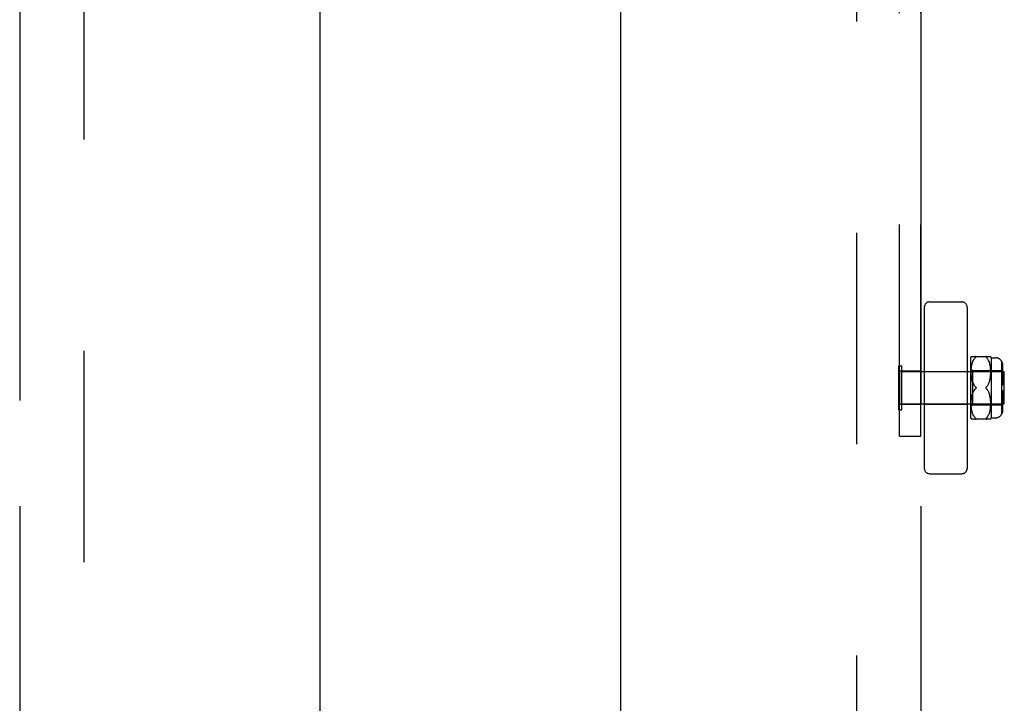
# Model space of a CAD drawing. Header units: inches. Extents: x 0 to 224, y 0 to 145.
# Tile 26 of 63: x 107.02 to 112.75, y 46.25 to 50.23. Entities that reach past the tile are written whole.
import ezdxf

# ---------------------------------------------------------------- set-up
doc = ezdxf.new("R2010")
doc.units = ezdxf.units.IN
doc.header["$LTSCALE"] = 12.302632
doc.header["$MEASUREMENT"] = 0
doc.linetypes.add('HIDDEN', pattern=[0.2, 0.1, -0.1])
doc.linetypes.add('PHANTOM', pattern=[0.8, 0.45, -0.05, 0.1, -0.05, 0.1, -0.05])
doc.layers.get('0').update_dxf_attribs({"linetype": 'CONTINUOUS'})
for name, color, linetype in [('02___PRT_ALL_AXES', 7, 'CONTINUOUS'), ('AVAILABLE_DOOR_SPACES', 7, 'CONTINUOUS'), ('DEFAULT_2', 8, 'HIDDEN')]:
    doc.layers.add(name, color=color, linetype=linetype)

msp = doc.modelspace()

# ---------------------------------------------------------------- linework, layer by layer
at = {"color": 3, "linetype": 'Continuous'}
for p, q in [((108.7689, 44.7007), (108.7689, 61.2007)), ((110.5189, 61.2007), (110.5189, 44.7007))]:
    msp.add_line(p, q, dxfattribs=at)
at = {"layer": '02___PRT_ALL_AXES', "color": 8, "linetype": 'HIDDEN'}
for p, q in [((112.2689, 48.1827), (112.1439, 48.1827)), ((112.1439, 48.1827), (112.1439, 47.9897)), ((112.2689, 48.1827), (112.2689, 47.9897)), ((112.2689, 47.9897), (112.1439, 47.9897))]:
    msp.add_line(p, q, dxfattribs=at)
at = {"layer": 'AVAILABLE_DOOR_SPACES', "color": 4, "linetype": 'PHANTOM'}
for p, q in [((107.0189, 83.0757), (107.0189, 22.8257)), ((112.2689, 83.0757), (112.2689, 22.8257))]:
    msp.add_line(p, q, dxfattribs=at)
at = {"layer": 'DEFAULT_2', "color": 8, "linetype": 'HIDDEN'}
for p, q in [((107.3939, 22.4657), (107.3939, 83.4357)), ((111.8939, 83.4357), (111.8939, 22.4657)), ((112.1439, 47.8055), (112.1439, 54.0493)), ((112.2689, 47.8055), (112.2689, 54.0493)), ((112.3201, 48.5862), (112.5077, 48.5862)), ((112.2889, 48.555), (112.2889, 47.6174)), ((112.5389, 48.555), (112.5389, 47.6174)), ((112.5589, 47.9112), (112.5589, 48.2612)), ((112.562, 48.2681), (112.6758, 48.2681)), ((112.5718, 48.2392), (112.5741, 48.2442)), ((112.574, 48.2441), (112.5764, 48.2487)), ((112.5764, 48.2486), (112.579, 48.2528)), ((112.5789, 48.2528), (112.5817, 48.2566)), ((112.5845, 48.26), (112.5875, 48.2631)), ((112.5897, 48.2654), (112.5893, 48.2649)), ((112.6502, 48.2631), (112.6495, 48.2637)), ((112.6502, 48.2631), (112.6532, 48.26)), ((112.6561, 48.2566), (112.6532, 48.26)), ((112.6588, 48.2528), (112.656, 48.2566)), ((112.6613, 48.2487), (112.6588, 48.2529)), ((112.6637, 48.2442), (112.6613, 48.2487)), ((112.6659, 48.2393), (112.6637, 48.2442)), ((112.6789, 48.2612), (112.7039, 48.2612)), ((112.6789, 48.2612), (112.6789, 47.9112)), ((112.7389, 48.2406), (112.7389, 47.9318)), ((112.1399, 48.2142), (112.1579, 48.2142)), ((112.1399, 47.9582), (112.1399, 48.2142)), ((112.1579, 47.9582), (112.1579, 48.2142)), ((112.5589, 48.1962), (112.5689, 48.1862)), ((112.562, 48.1801), (112.5622, 48.1876)), ((112.5622, 48.1874), (112.5626, 48.195)), ((112.5626, 48.1947), (112.5633, 48.2022)), ((112.5632, 48.202), (112.5641, 48.2093)), ((112.5641, 48.2091), (112.5653, 48.2161)), ((112.5652, 48.2158), (112.5666, 48.2224)), ((112.5666, 48.2222), (112.5682, 48.2284)), ((112.5681, 48.2283), (112.5699, 48.2341)), ((112.5689, 48.1862), (112.7389, 48.1862)), ((112.5689, 48.1862), (112.5689, 47.9862)), ((112.5699, 48.2339), (112.5719, 48.2393)), ((112.6679, 48.234), (112.6658, 48.2394)), ((112.6696, 48.2284), (112.6678, 48.2341)), ((112.6712, 48.2223), (112.6696, 48.2285)), ((112.6725, 48.216), (112.6711, 48.2225)), ((112.6736, 48.2092), (112.6725, 48.2162)), ((112.6745, 48.2022), (112.6736, 48.2094)), ((112.6751, 48.195), (112.6745, 48.2024)), ((112.6756, 48.1877), (112.6751, 48.1952)), ((112.6758, 48.1805), (112.6755, 48.1879)), ((112.7389, 48.2078), (112.7439, 48.2078)), ((112.7389, 48.1828), (112.7439, 48.1828)), ((112.7439, 48.2204), (112.7439, 48.1828)), ((112.1579, 48.1802), (112.7549, 48.1802)), ((112.2889, 48.1812), (112.5389, 48.1812)), ((112.562, 48.173), (112.562, 48.1803)), ((112.5622, 48.1662), (112.562, 48.1732)), ((112.5626, 48.1598), (112.5622, 48.1664)), ((112.5631, 48.1536), (112.5626, 48.1599)), ((112.5638, 48.1479), (112.5631, 48.1538)), ((112.5645, 48.1425), (112.5637, 48.148)), ((112.5654, 48.1375), (112.5645, 48.1426)), ((112.5664, 48.1327), (112.5654, 48.1375)), ((112.5675, 48.1283), (112.5664, 48.1328)), ((112.5687, 48.1241), (112.5675, 48.1283)), ((112.6692, 48.1244), (112.6704, 48.1288)), ((112.6704, 48.1287), (112.6715, 48.1332)), ((112.6715, 48.1332), (112.6724, 48.138)), ((112.6724, 48.1379), (112.6733, 48.1431)), ((112.6733, 48.143), (112.6741, 48.1485)), ((112.6741, 48.1484), (112.6747, 48.1542)), ((112.6747, 48.1541), (112.6752, 48.1604)), ((112.6752, 48.1602), (112.6756, 48.1669)), ((112.6756, 48.1667), (112.6757, 48.1736)), ((112.6757, 48.1735), (112.6757, 48.1807)), ((112.7389, 48.1616), (112.7439, 48.1616)), ((112.7439, 48.1705), (112.7439, 48.1012)), ((112.7549, 47.9922), (112.7549, 48.1802)), ((112.57, 48.12), (112.5687, 48.1241)), ((112.5895, 48.0888), (112.5891, 48.0894)), ((112.5891, 48.083), (112.5895, 48.0836)), ((112.5902, 48.0862), (112.5901, 48.0869)), ((112.5901, 48.0856), (112.5902, 48.0862)), ((112.6532, 48.0781), (112.6502, 48.0812)), ((112.6586, 48.0713), (112.656, 48.0748)), ((112.6585, 48.1011), (112.6609, 48.1048)), ((112.6609, 48.0676), (112.6585, 48.0713)), ((112.6608, 48.1047), (112.6629, 48.1086)), ((112.6629, 48.1085), (112.6648, 48.1124)), ((112.6648, 48.1124), (112.6664, 48.1164)), ((112.6664, 48.1163), (112.6679, 48.1204)), ((112.6679, 48.1203), (112.6692, 48.1245)), ((112.7389, 48.1012), (112.7439, 48.1012)), ((112.7439, 48.0712), (112.7389, 48.0712)), ((112.7439, 48.0712), (112.7439, 48.0019)), ((112.5622, 48.006), (112.5626, 48.0126)), ((112.5626, 48.0125), (112.5631, 48.0188)), ((112.5631, 48.0186), (112.5638, 48.0245)), ((112.5637, 48.0244), (112.5645, 48.0299)), ((112.5645, 48.0298), (112.5654, 48.035)), ((112.5654, 48.0349), (112.5664, 48.0397)), ((112.5664, 48.0396), (112.5675, 48.0441)), ((112.5675, 48.0441), (112.5687, 48.0483)), ((112.5714, 48.0563), (112.5731, 48.0602)), ((112.6629, 48.0638), (112.6608, 48.0677)), ((112.6648, 48.06), (112.6629, 48.0639)), ((112.6664, 48.056), (112.6648, 48.06)), ((112.6679, 48.052), (112.6664, 48.0561)), ((112.6692, 48.0479), (112.6679, 48.0521)), ((112.6704, 48.0437), (112.6692, 48.048)), ((112.6715, 48.0392), (112.6704, 48.0437)), ((112.6724, 48.0344), (112.6715, 48.0392)), ((112.6733, 48.0294), (112.6724, 48.0345)), ((112.6741, 48.0239), (112.6733, 48.0294)), ((112.6747, 48.0182), (112.6741, 48.024)), ((112.6752, 48.012), (112.6747, 48.0183)), ((112.6756, 48.0055), (112.6752, 48.0122)), ((112.7389, 48.0108), (112.7439, 48.0108)), ((112.1399, 47.9582), (112.1579, 47.9582)), ((112.1579, 47.9922), (112.7549, 47.9922)), ((112.2889, 47.9912), (112.5389, 47.9912)), ((112.5589, 47.9762), (112.5689, 47.9862)), ((112.562, 47.9992), (112.5622, 48.0062)), ((112.562, 47.9921), (112.562, 47.9994)), ((112.5622, 47.9848), (112.562, 47.9923)), ((112.5626, 47.9775), (112.5622, 47.985)), ((112.5633, 47.9702), (112.5626, 47.9777)), ((112.5641, 47.9631), (112.5632, 47.9704)), ((112.5653, 47.9564), (112.5641, 47.9633)), ((112.5666, 47.95), (112.5652, 47.9566)), ((112.5689, 47.9862), (112.7389, 47.9862)), ((112.6711, 47.9499), (112.6725, 47.9564)), ((112.6725, 47.9562), (112.6736, 47.9632)), ((112.6736, 47.963), (112.6745, 47.9702)), ((112.6745, 47.97), (112.6751, 47.9774)), ((112.6751, 47.9772), (112.6756, 47.9847)), ((112.6755, 47.9845), (112.6758, 47.9919)), ((112.6757, 47.9988), (112.6756, 48.0057)), ((112.6757, 47.9917), (112.6757, 47.9989)), ((112.7389, 47.9896), (112.7439, 47.9896)), ((112.7389, 47.9646), (112.7439, 47.9646)), ((112.7439, 47.9896), (112.7439, 47.952)), ((112.6758, 47.9043), (112.562, 47.9043)), ((112.5682, 47.944), (112.5666, 47.9502)), ((112.5699, 47.9383), (112.5681, 47.9441)), ((112.5719, 47.9331), (112.5699, 47.9385)), ((112.5741, 47.9282), (112.5718, 47.9332)), ((112.5764, 47.9237), (112.574, 47.9283)), ((112.579, 47.9196), (112.5764, 47.9238)), ((112.5817, 47.9158), (112.5789, 47.9196)), ((112.5845, 47.9124), (112.5817, 47.9158)), ((112.5845, 47.9124), (112.5875, 47.9093)), ((112.5888, 47.9081), (112.5893, 47.9075)), ((112.649, 47.9081), (112.6496, 47.9087)), ((112.6502, 47.9093), (112.6495, 47.9087)), ((112.6502, 47.9093), (112.6532, 47.9124)), ((112.656, 47.9158), (112.6588, 47.9196)), ((112.6588, 47.9195), (112.6613, 47.9237)), ((112.6613, 47.9237), (112.6637, 47.9282)), ((112.6637, 47.9282), (112.6659, 47.9331)), ((112.6658, 47.933), (112.6679, 47.9384)), ((112.6678, 47.9383), (112.6696, 47.944)), ((112.6696, 47.9439), (112.6712, 47.9501)), ((112.6789, 47.9112), (112.7039, 47.9112)), ((112.1439, 47.8055), (112.2689, 47.8055)), ((112.3201, 47.5862), (112.5077, 47.5862))]:
    msp.add_line(p, q, dxfattribs=at)
for points in [[(112.5875, 48.2631), (112.5845, 48.26), (112.5817, 48.2566)], [(112.5897, 48.2654), (112.5899, 48.2659), (112.5901, 48.2663), (112.5902, 48.2667), (112.5901, 48.2671), (112.5899, 48.2674), (112.5896, 48.2676), (112.5893, 48.2678), (112.5888, 48.268), (112.5882, 48.268), (112.5875, 48.2681)], [(112.5875, 48.2631), (112.5882, 48.2637), (112.5888, 48.2643), (112.5893, 48.2649)], [(112.5888, 48.268), (112.5893, 48.2678), (112.5897, 48.2676), (112.5899, 48.2674), (112.5901, 48.2671), (112.5902, 48.2667), (112.5901, 48.2663), (112.5899, 48.2659), (112.5896, 48.2654)], [(112.6502, 48.2681), (112.6495, 48.268), (112.649, 48.268), (112.6485, 48.2678), (112.6481, 48.2676), (112.6478, 48.2674), (112.6476, 48.2671), (112.6476, 48.2667), (112.6476, 48.2663), (112.6478, 48.2659), (112.6481, 48.2654), (112.6485, 48.2648), (112.649, 48.2643)], [(112.6496, 48.2637), (112.649, 48.2643), (112.6485, 48.2649), (112.6481, 48.2654), (112.6478, 48.2659), (112.6476, 48.2663), (112.6476, 48.2667), (112.6476, 48.2671), (112.6478, 48.2674), (112.6481, 48.2676), (112.6485, 48.2678), (112.649, 48.268), (112.6496, 48.268)], [(112.7389, 48.2398), (112.74, 48.2377), (112.741, 48.2354), (112.7419, 48.233), (112.7426, 48.2305), (112.7432, 48.2279), (112.7436, 48.2253), (112.7438, 48.2228), (112.7439, 48.2204)], [(112.7439, 48.2204), (112.7438, 48.2223), (112.7437, 48.2243), (112.7434, 48.2264), (112.7431, 48.2284), (112.7426, 48.2304), (112.742, 48.2324), (112.7414, 48.2344), (112.7406, 48.2363), (112.7398, 48.2381), (112.7389, 48.2398)], [(112.7426, 48.1988), (112.7419, 48.2006), (112.741, 48.2023), (112.74, 48.2039), (112.7389, 48.2054)], [(112.742, 48.179), (112.7414, 48.1804), (112.7406, 48.1817), (112.7398, 48.183), (112.7389, 48.1842)], [(112.7426, 48.1988), (112.7432, 48.197), (112.7436, 48.1952), (112.7438, 48.1934), (112.7439, 48.1917)], [(112.742, 48.179), (112.7426, 48.1776), (112.7431, 48.1762), (112.7434, 48.1747), (112.7437, 48.1733), (112.7438, 48.1719), (112.7439, 48.1705)], [(112.5818, 48.0749), (112.5793, 48.0714), (112.577, 48.0678), (112.5749, 48.064), (112.5731, 48.0602), (112.5714, 48.0563), (112.57, 48.0524), (112.5687, 48.0483)], [(112.57, 48.12), (112.5714, 48.1161), (112.5731, 48.1122), (112.5749, 48.1084), (112.577, 48.1046)], [(112.5875, 48.0912), (112.5845, 48.0943), (112.5818, 48.0975), (112.5793, 48.101), (112.577, 48.1046), (112.5749, 48.1084), (112.5731, 48.1122), (112.5714, 48.1161)], [(112.5749, 48.064), (112.577, 48.0678), (112.5793, 48.0714), (112.5818, 48.0749), (112.5845, 48.0781), (112.5875, 48.0812)], [(112.5818, 48.0975), (112.5845, 48.0943), (112.5875, 48.0912)], [(112.5875, 48.0912), (112.5881, 48.0906), (112.5886, 48.09), (112.5891, 48.0894), (112.5895, 48.0888), (112.5898, 48.0881), (112.59, 48.0875), (112.5901, 48.0869)], [(112.5886, 48.09), (112.5881, 48.0906), (112.5875, 48.0912)], [(112.5875, 48.0812), (112.5881, 48.0818), (112.5886, 48.0824)], [(112.5901, 48.0856), (112.59, 48.0849), (112.5898, 48.0843), (112.5895, 48.0836), (112.5891, 48.083), (112.5886, 48.0824), (112.5881, 48.0818)], [(112.6483, 48.0888), (112.648, 48.0881), (112.6478, 48.0875), (112.6476, 48.0869), (112.6476, 48.0862)], [(112.6476, 48.0862), (112.6476, 48.0856), (112.6478, 48.0849), (112.648, 48.0843), (112.6483, 48.0836), (112.6487, 48.083), (112.6491, 48.0824), (112.6496, 48.0818), (112.6502, 48.0812)], [(112.6483, 48.0888), (112.6487, 48.0894), (112.6491, 48.09), (112.6496, 48.0906), (112.6502, 48.0912)], [(112.6502, 48.0812), (112.6496, 48.0818), (112.6491, 48.0824), (112.6487, 48.083), (112.6483, 48.0836)], [(112.6496, 48.0906), (112.6491, 48.09), (112.6487, 48.0894)], [(112.6586, 48.1011), (112.656, 48.0976), (112.6532, 48.0943), (112.6502, 48.0912)], [(112.6502, 48.0812), (112.6532, 48.0781), (112.656, 48.0748)], [(112.7439, 48.0019), (112.7438, 48.0002), (112.7436, 47.9984), (112.7432, 47.9966), (112.7426, 47.9948), (112.7419, 47.993), (112.741, 47.9913), (112.74, 47.9897), (112.7389, 47.9882)], [(112.7439, 47.9807), (112.7438, 47.9793), (112.7437, 47.9779), (112.7434, 47.9765), (112.7431, 47.975), (112.7426, 47.9736), (112.742, 47.9722), (112.7414, 47.9708), (112.7406, 47.9695), (112.7398, 47.9682), (112.7389, 47.967)], [(112.5888, 47.9081), (112.5882, 47.9087), (112.5875, 47.9093)], [(112.5875, 47.9043), (112.5882, 47.9044), (112.5888, 47.9045), (112.5893, 47.9046), (112.5897, 47.9048), (112.5899, 47.905), (112.5901, 47.9053), (112.5902, 47.9057), (112.5901, 47.9061), (112.5899, 47.9065), (112.5896, 47.907)], [(112.5893, 47.9076), (112.5897, 47.907), (112.5899, 47.9065), (112.5901, 47.9061), (112.5902, 47.9057), (112.5901, 47.9053), (112.5899, 47.905), (112.5896, 47.9048), (112.5893, 47.9046), (112.5888, 47.9044)], [(112.6495, 47.9044), (112.649, 47.9045), (112.6485, 47.9046), (112.6481, 47.9048), (112.6478, 47.905), (112.6476, 47.9053), (112.6476, 47.9057), (112.6476, 47.9061), (112.6478, 47.9066), (112.6481, 47.907), (112.6485, 47.9076), (112.649, 47.9081)], [(112.649, 47.9081), (112.6485, 47.9075), (112.6481, 47.907), (112.6478, 47.9065), (112.6476, 47.9061), (112.6476, 47.9057), (112.6476, 47.9053), (112.6478, 47.905), (112.6481, 47.9048), (112.6485, 47.9046), (112.649, 47.9044), (112.6496, 47.9044), (112.6502, 47.9043)], [(112.6561, 47.9158), (112.6532, 47.9124), (112.6502, 47.9093)], [(112.7439, 47.952), (112.7438, 47.9496), (112.7436, 47.9471), (112.7432, 47.9445), (112.7426, 47.942), (112.7419, 47.9394), (112.741, 47.937), (112.74, 47.9347), (112.7389, 47.9326)], [(112.7389, 47.9326), (112.7398, 47.9343), (112.7406, 47.9361), (112.7414, 47.938), (112.742, 47.94), (112.7426, 47.942), (112.7431, 47.944), (112.7434, 47.946), (112.7437, 47.9481), (112.7438, 47.9501), (112.7439, 47.952)]]:
    msp.add_lwpolyline(points, dxfattribs=at)
for centre, radius, start, end in [((112.3201, 48.555), 0.0312, 90, 180), ((112.5077, 48.555), 0.0312, 0, 90), ((112.6152, 48.2399), 0.0603, 151.92124, 159.25164), ((112.6225, 48.2399), 0.0603, 20.74836, 28.08214), ((112.7039, 48.2212), 0.04, 28.95502, 90), ((112.6152, 47.9325), 0.0603, 200.74836, 208.07876), ((112.6225, 47.9325), 0.0603, 331.91786, 339.25164), ((112.7039, 47.9512), 0.04, 270, 331.04498), ((112.3201, 47.6174), 0.0312, 180, 270), ((112.5077, 47.6174), 0.0312, 270, 360)]:
    msp.add_arc(centre, radius, start, end, dxfattribs=at)

doc.saveas('drawing.dxf')
